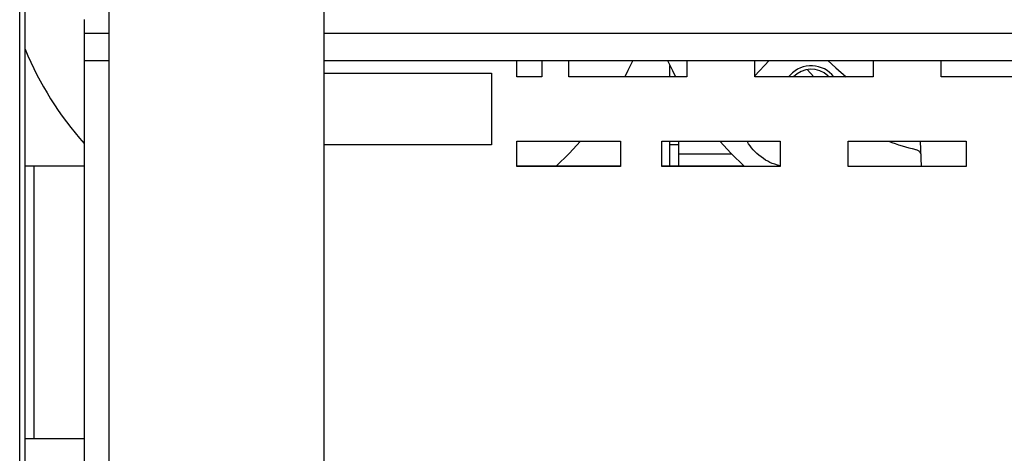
# Model space of a CAD drawing. Extents: x -72 to 51457, y 0 to 26838.
# Tile 76 of 203: x 7665 to 7940, y 8716 to 8838. Entities that reach past the tile are written whole.
import ezdxf

# ---------------------------------------------------------------- set-up
doc = ezdxf.new("R2010")
doc.units = 0
doc.header["$LTSCALE"] = 12
doc.linetypes.add('SOLID_THIN', pattern=[0])
doc.layers.get('0').update_dxf_attribs({"linetype": 'CONTINUOUS'})

# ---------------------------------------------------------------- blocks, each defined once
blk = doc.blocks.new('Vela_Drauf')
at = {"color": 7, "linetype": 'SOLID_THIN', "lineweight": 25}
for p, q in [((7664.76, 7799.68), (7664.76, 9327.68)), ((7689.76, 7807.68), (7689.76, 9318.68)), ((7749.76, 7807.68), (7749.76, 9318.68)), ((7666.26, 8666.18), (7666.26, 8851.18)), ((7682.76, 8837.68), (7682.76, 8833.88)), ((7682.76, 8833.88), (7689.76, 8833.88)), ((7682.76, 8833.88), (7682.76, 8826.28)), ((7749.76, 8833.88), (8654.76, 8833.88)), ((7682.76, 8826.28), (7689.76, 8826.28)), ((7682.76, 8826.28), (7682.76, 8649.08)), ((7749.76, 8826.28), (8654.76, 8826.28)), ((7803.51, 8821.68), (7803.51, 8826.28)), ((7810.51, 8826.28), (7810.51, 8821.68)), ((7818.01, 8821.68), (7818.01, 8826.28)), ((7851.01, 8826.28), (7851.01, 8821.68)), ((7870.01, 8821.68), (7870.01, 8826.28)), ((7870.01, 8821.97), (7873.98, 8826.28)), ((7903.01, 8826.28), (7903.01, 8821.68)), ((7922.01, 8821.68), (7922.01, 8826.28)), ((7846.26, 8821.68), (7846.26, 8824.88)), ((7886.49, 8821.68), (7884.57, 8823.7)), ((7749.76, 8822.68), (7796.51, 8822.68)), ((7796.51, 8822.68), (7796.51, 8802.68)), ((7810.51, 8821.68), (7803.51, 8821.68)), ((7851.01, 8821.68), (7818.01, 8821.68)), ((7903.01, 8821.68), (7870.01, 8821.68)), ((7879.37, 8821.68), (7879.89, 8822.25)), ((7890.4, 8821.97), (7890.69, 8821.68)), ((7955.01, 8821.68), (7922.01, 8821.68)), ((7796.51, 8802.68), (7749.76, 8802.68)), ((7803.51, 8803.68), (7832.51, 8803.68)), ((7803.51, 8796.68), (7803.51, 8803.68)), ((7832.51, 8803.68), (7832.51, 8796.68)), ((7844.01, 8803.68), (7877.01, 8803.68)), ((7844.01, 8796.68), (7844.01, 8803.68)), ((7846.26, 8796.73), (7846.26, 8803.68)), ((7848.76, 8802.73), (7846.26, 8802.73)), ((7848.76, 8800.18), (7848.76, 8803.68)), ((7877.01, 8803.68), (7877.01, 8796.68)), ((7896.01, 8803.68), (7929.01, 8803.68)), ((7896.01, 8796.68), (7896.01, 8803.68)), ((7916.53, 8796.68), (7916.24, 8803.68)), ((7929.01, 8803.68), (7929.01, 8796.68)), ((7848.76, 8800.18), (7863.46, 8800.18)), ((7848.76, 8796.73), (7848.76, 8800.18)), ((7916.28, 8800.18), (7916.29, 8800.23)), ((7916.28, 8800.18), (7916.28, 8800.2)), ((7668.76, 8796.73), (7666.26, 8796.73)), ((7682.76, 8796.73), (7668.76, 8796.73)), ((7668.76, 8720.63), (7668.76, 8796.73)), ((7832.51, 8796.73), (7803.51, 8796.73)), ((7832.51, 8796.68), (7803.51, 8796.68)), ((7867, 8796.73), (7844.01, 8796.73)), ((7877.01, 8796.68), (7844.01, 8796.68)), ((7929.01, 8796.68), (7896.01, 8796.68)), ((7666.26, 8720.63), (7668.76, 8720.63)), ((7668.76, 8720.63), (7682.76, 8720.63))]:
    blk.add_line(p, q, dxfattribs=at)
for points in [[(7835.91, 8826.28), (7834.56, 8823.45), (7833.66, 8821.68)], [(7845.6, 8826.28), (7846.95, 8823.45), (7847.86, 8821.68)], [(7890.38, 8826.28), (7892.55, 8824.18), (7895.46, 8821.68)], [(7821.29, 8803.68), (7818.16, 8800.29), (7814.52, 8796.73)], [(7860.22, 8803.68), (7863.35, 8800.29), (7867, 8796.73)]]:
    blk.add_lwpolyline(points, dxfattribs=at)
for centre, radius, start, end in [((7751.76, 8864.68), 92.5, 202.4333, 221.7596), ((7885.71, 8816.88), 7.92, 37.3447, 137.3434), ((7885.71, 8816.88), 6.92, 47.3434, 136.0285), ((7929.76, 8864.68), 65, 249.7948, 256.7591)]:
    blk.add_arc(centre, radius, start, end, dxfattribs=at)
for points in [[(7877.15, 8796.84), (7874.76, 8797.41), (7873.5, 8797.98), (7871.7, 8799.32), (7869.9, 8800.66), (7868.92, 8801.77), (7867.83, 8803.68)], [(7914.87, 8801.41), (7915.31, 8801.28), (7915.48, 8801.19), (7915.73, 8800.97), (7915.97, 8800.76), (7916.09, 8800.59), (7916.28, 8800.18)]]:
    blk.add_open_spline(points, degree=3, knots=[0, 0, 0, 0, 1, 1, 1, 2, 2, 2, 2], dxfattribs=at)

msp = doc.modelspace()

# ---------------------------------------------------------------- block references
at = {"lineweight": 0}
msp.add_blockref('Vela_Drauf', (0, 0), dxfattribs=at)

doc.saveas('drawing.dxf')
